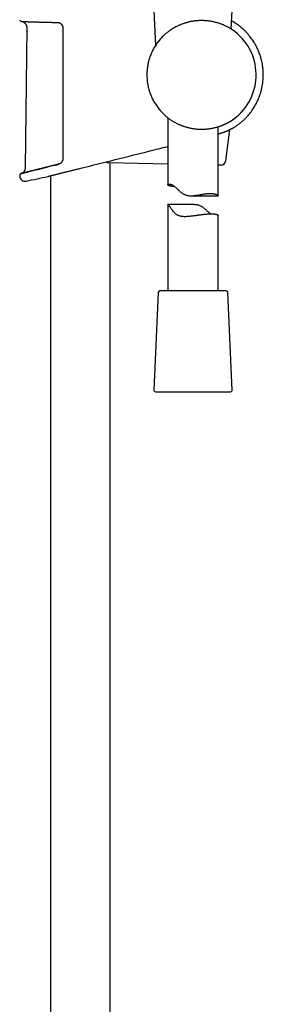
# Model space of a CAD drawing. Header units: millimetres. Extents: x 8 to 1577, y 12 to 2536.
# Tile 62 of 66: x 1109 to 1181, y 1666 to 1959. Entities that reach past the tile are written whole.
import ezdxf

# ---------------------------------------------------------------- set-up
doc = ezdxf.new("R2010")
doc.units = ezdxf.units.MM

msp = doc.modelspace()

# ---------------------------------------------------------------- linework, layer by layer
at = {"color": 7, "linetype": 'Continuous', "lineweight": 30}
for p, q in [((1148.72, 1962.09), (1149.18, 1951.62)), ((1171.74, 1956.52), (1171.98, 1962.09)), ((1110.9, 1956.99), (1110.48, 1915.28)), ((1153.23, 1955.93), (1153.22, 1955.92)), ((1152.85, 1930.16), (1152.85, 1910.23)), ((1167.85, 1906.93), (1167.85, 1927.48)), ((1170.11, 1917.35), (1171.33, 1926.64)), ((1152.85, 1916.36), (1135.2, 1916.72)), ((1135.75, 1429.02), (1135.75, 1916.7)), ((1168.6, 1916.05), (1167.85, 1916.06)), ((1126.33, 1914.97), (1126.37, 1914.98)), ((1126.37, 1914.98), (1126.94, 1915.13)), ((1126.94, 1915.13), (1126.97, 1915.13)), ((1126.97, 1915.13), (1126.97, 1915.13)), ((1117.2, 1912.69), (1117.2, 1912.69)), ((1117.95, 1912.88), (1117.95, 1429.99)), ((1152.85, 1904.27), (1152.85, 1878.61)), ((1160.57, 1904.29), (1152.88, 1904.29)), ((1159.74, 1906.93), (1167.84, 1906.93)), ((1167.85, 1878.61), (1167.85, 1901.04)), ((1149.98, 1878.13), (1148.72, 1849.13)), ((1167.51, 1878.61), (1150.48, 1878.61)), ((1170.22, 1878.61), (1167.51, 1878.61)), ((1171.98, 1849.13), (1170.72, 1878.13)), ((1149.22, 1848.61), (1171.48, 1848.61))]:
    msp.add_line(p, q, dxfattribs=at)
at = {"color": 7, "linetype": 'Continuous', "lineweight": 30, "flags": 128}
msp.add_lwpolyline([(1108.81, 1913.03), (1108.81, 1913.01), (1108.81, 1912.98), (1108.81, 1912.96), (1108.81, 1912.93), (1108.81, 1912.91), (1108.81, 1912.88), (1108.81, 1912.86), (1108.81, 1912.83)], dxfattribs=at)
at = {"color": 7, "linetype": 'Continuous', "lineweight": 30}
for centre, radius, start, end in [((1109.32, 1959.31), 0.5, 178.9356, 267.7678), ((1162.85, 1942.91), 16.27, 302.8226, 52.1725), ((1150.48, 1933.11), 0.5, 187.5344, 249.9176), ((1135.23, 1918.22), 1.5, 235.356, 268.85), ((1168.63, 1917.55), 1.5, 268.85, 352.5322), ((1109.31, 1913.04), 0.5, 103.9962, 181.028), ((1110.41, 1912.86), 1.6, 181.0518, 281.7311), ((1027.95, 2310.07), 407.28, 281.7282, 282.6567), ((1150.48, 1878.11), 0.5, 90, 177.5187), ((1170.22, 1878.11), 0.5, 2.4813, 90), ((1149.22, 1849.11), 0.5, 177.5187, 270), ((1171.48, 1849.11), 0.5, 270, 2.4813)]:
    msp.add_arc(centre, radius, start, end, dxfattribs=at)
for points, knots in [([(1109.3, 1958.81), (1109.3, 1958.81), (1109.3, 1958.81), (1109.31, 1958.81), (1109.33, 1958.81), (1109.36, 1958.81), (1109.41, 1958.81), (1109.46, 1958.81), (1109.53, 1958.8), (1109.61, 1958.8), (1109.69, 1958.8), (1109.79, 1958.79), (1109.9, 1958.79), (1110.02, 1958.78), (1110.16, 1958.78), (1110.3, 1958.77), (1110.45, 1958.77), (1110.61, 1958.76), (1110.79, 1958.76), (1110.97, 1958.75), (1111.17, 1958.74), (1111.37, 1958.73), (1111.59, 1958.73), (1111.81, 1958.72), (1112.04, 1958.71), (1112.29, 1958.7), (1112.54, 1958.69), (1112.8, 1958.69), (1113.07, 1958.68), (1113.35, 1958.67), (1113.64, 1958.66), (1113.93, 1958.65), (1114.24, 1958.64), (1114.55, 1958.63), (1114.88, 1958.62), (1115.21, 1958.61), (1115.54, 1958.6), (1115.88, 1958.59), (1116.23, 1958.59), (1116.59, 1958.58), (1116.95, 1958.57), (1117.32, 1958.56), (1117.7, 1958.55), (1118.08, 1958.54), (1118.47, 1958.53), (1118.86, 1958.52), (1119.26, 1958.52), (1119.65, 1958.51), (1119.92, 1958.5), (1120.05, 1958.5)], [0, 0, 0, 0, 0.011364, 0.031521, 0.052596, 0.073928, 0.095471, 0.117111, 0.138794, 0.160466, 0.182075, 0.203578, 0.224943, 0.246421, 0.267975, 0.2895, 0.311017, 0.332543, 0.354094, 0.375691, 0.397347, 0.418891, 0.440395, 0.461957, 0.483554, 0.505165, 0.526763, 0.548324, 0.569826, 0.591304, 0.612834, 0.634429, 0.656065, 0.677722, 0.699374, 0.720995, 0.742566, 0.764051, 0.785584, 0.807141, 0.828665, 0.850177, 0.871698, 0.893242, 0.914829, 0.936482, 0.958014, 0.979517, 1, 1, 1, 1]), ([(1109.33, 1958.81), (1109.38, 1958.8), (1109.47, 1958.79), (1109.6, 1958.76), (1109.71, 1958.72), (1109.81, 1958.69), (1109.92, 1958.64), (1110.06, 1958.56), (1110.2, 1958.45), (1110.32, 1958.35), (1110.42, 1958.25), (1110.53, 1958.12), (1110.63, 1957.97), (1110.74, 1957.77), (1110.81, 1957.57), (1110.86, 1957.37), (1110.89, 1957.19), (1110.9, 1957.06), (1110.9, 1956.99)], [0, 0, 0, 0, 0.053309, 0.107671, 0.153159, 0.189409, 0.219607, 0.295797, 0.373494, 0.418149, 0.471859, 0.534977, 0.607794, 0.690566, 0.783599, 0.851389, 0.9236, 1, 1, 1, 1]), ([(1120.05, 1958.5), (1120.05, 1958.5), (1120.1, 1958.5), (1120.19, 1958.49), (1120.32, 1958.47), (1120.45, 1958.44), (1120.58, 1958.4), (1120.7, 1958.35), (1120.82, 1958.29), (1120.94, 1958.22), (1121.04, 1958.14), (1121.14, 1958.05), (1121.23, 1957.96), (1121.3, 1957.88), (1121.33, 1957.84), (1121.33, 1957.83)], [0, 0, 0, 0, 0.0083467, 0.1018351, 0.1949193, 0.2866144, 0.3767032, 0.4667142, 0.5562051, 0.6446715, 0.7316964, 0.8169147, 0.9009423, 0.9844677, 1, 1, 1, 1]), ([(1121.33, 1957.83), (1121.34, 1957.82), (1121.38, 1957.77), (1121.45, 1957.66), (1121.52, 1957.52), (1121.58, 1957.36), (1121.62, 1957.2), (1121.65, 1957.04), (1121.65, 1956.93), (1121.65, 1956.87)], [0, 0, 0, 0, 0.0401318, 0.2000921, 0.3601132, 0.520341, 0.6805882, 0.8405543, 1, 1, 1, 1]), ([(1172.83, 1955.77), (1172.83, 1955.77), (1172.82, 1955.77), (1172.79, 1955.8), (1172.73, 1955.84), (1172.66, 1955.9), (1172.57, 1955.96), (1172.47, 1956.03), (1172.35, 1956.11), (1172.23, 1956.2), (1172.09, 1956.3), (1171.93, 1956.4), (1171.76, 1956.51), (1171.58, 1956.62), (1171.38, 1956.75), (1171.15, 1956.88), (1170.89, 1957.02), (1170.63, 1957.16), (1170.34, 1957.31), (1170.04, 1957.46), (1169.71, 1957.61), (1169.38, 1957.76), (1169.02, 1957.9), (1168.63, 1958.05), (1168.21, 1958.2), (1167.77, 1958.34), (1167.31, 1958.47), (1166.84, 1958.59), (1166.34, 1958.71), (1165.82, 1958.81), (1165.34, 1958.88), (1164.9, 1958.94), (1164.51, 1958.98), (1164.1, 1959.02), (1163.69, 1959.04), (1163.27, 1959.06), (1162.84, 1959.06), (1162.41, 1959.05), (1161.99, 1959.03), (1161.56, 1959), (1161.14, 1958.96), (1160.71, 1958.91), (1160.29, 1958.85), (1159.86, 1958.78), (1159.43, 1958.69), (1159, 1958.59), (1158.58, 1958.48), (1158.18, 1958.37), (1157.79, 1958.25), (1157.4, 1958.11), (1157.01, 1957.97), (1156.63, 1957.82), (1156.25, 1957.66), (1155.88, 1957.49), (1155.43, 1957.27), (1154.9, 1957), (1154.32, 1956.66), (1153.77, 1956.31), (1153.44, 1956.07), (1153.28, 1955.96)], [0, 0, 0, 0, 0.002956, 0.019957, 0.036958, 0.054106, 0.071254, 0.086928, 0.102602, 0.118371, 0.13414, 0.150181, 0.166223, 0.182347, 0.198472, 0.216795, 0.235118, 0.253548, 0.271977, 0.290731, 0.309484, 0.328348, 0.347212, 0.367821, 0.388429, 0.409201, 0.429972, 0.4513, 0.472628, 0.494173, 0.515718, 0.531285, 0.546852, 0.562518, 0.578183, 0.594169, 0.610154, 0.626256, 0.642357, 0.65797, 0.673583, 0.689306, 0.705028, 0.721092, 0.737155, 0.753331, 0.769508, 0.784883, 0.800257, 0.81572, 0.831183, 0.846903, 0.862622, 0.878421, 0.89422, 0.921176, 0.948216, 0.975494, 1, 1, 1, 1]), ([(1172.82, 1927.45), (1173.05, 1927.6), (1173.5, 1927.9), (1174.15, 1928.38), (1174.77, 1928.89), (1175.37, 1929.42), (1175.94, 1929.98), (1176.48, 1930.55), (1176.99, 1931.13), (1177.47, 1931.74), (1177.92, 1932.36), (1178.35, 1932.99), (1178.74, 1933.63), (1179.1, 1934.28), (1179.44, 1934.94), (1179.77, 1935.67), (1180.09, 1936.48), (1180.4, 1937.35), (1180.66, 1938.25), (1180.87, 1939.16), (1181.04, 1940.08), (1181.16, 1941), (1181.23, 1941.94), (1181.25, 1942.72), (1181.25, 1943.34), (1181.23, 1943.81), (1181.2, 1944.29), (1181.16, 1944.79), (1181.1, 1945.31), (1181.02, 1945.86), (1180.91, 1946.44), (1180.79, 1947.03), (1180.64, 1947.62), (1180.47, 1948.21), (1180.28, 1948.83), (1180.05, 1949.45), (1179.79, 1950.09), (1179.5, 1950.74), (1179.18, 1951.4), (1178.82, 1952.07), (1178.42, 1952.72), (1178.01, 1953.35), (1177.56, 1953.96), (1177.08, 1954.57), (1176.56, 1955.18), (1176.04, 1955.75), (1175.51, 1956.27), (1174.98, 1956.75), (1174.42, 1957.22), (1173.84, 1957.67), (1173.22, 1958.11), (1172.57, 1958.53), (1172.11, 1958.82), (1171.86, 1958.95), (1171.84, 1958.96)], [0, 0, 0, 0, 0.0214593, 0.0429207, 0.0642043, 0.08531, 0.1062374, 0.1269859, 0.1475551, 0.1679447, 0.1881549, 0.2081862, 0.2280395, 0.2477149, 0.2672709, 0.286846, 0.3113483, 0.3358878, 0.3604646, 0.3850795, 0.4097342, 0.4344289, 0.459163, 0.4839356, 0.4963371, 0.5087478, 0.5211825, 0.5342013, 0.5480914, 0.5628528, 0.578486, 0.5949912, 0.6105207, 0.6267502, 0.6436794, 0.6613079, 0.6796355, 0.6983159, 0.7176703, 0.7376992, 0.7584036, 0.7778125, 0.7977799, 0.8183055, 0.8393885, 0.8610285, 0.8794875, 0.898333, 0.9175656, 0.9371861, 0.9571945, 0.9775908, 0.9983745, 1, 1, 1, 1]), ([(1121.65, 1956.87), (1121.65, 1956.54), (1121.65, 1954.87), (1121.65, 1951.87), (1121.65, 1947.87), (1121.65, 1943.87), (1121.65, 1939.87), (1121.65, 1935.71), (1121.65, 1931.38), (1121.65, 1926.89), (1121.65, 1922.41), (1121.65, 1919.42), (1121.65, 1917.92)], [0, 0, 0, 0, 0.025673, 0.128366, 0.231059, 0.333752, 0.436449, 0.539147, 0.654357, 0.769567, 0.884783, 1, 1, 1, 1]), ([(1153.22, 1955.92), (1153.09, 1955.83), (1152.84, 1955.64), (1152.45, 1955.33), (1152.06, 1955), (1151.65, 1954.62), (1151.22, 1954.2), (1150.78, 1953.73), (1150.35, 1953.23), (1149.93, 1952.71), (1149.53, 1952.16), (1149.28, 1951.78), (1149.16, 1951.59)], [0, 0, 0, 0, 0.086846, 0.173698, 0.26204, 0.350387, 0.456731, 0.563205, 0.669581, 0.779679, 0.889877, 1, 1, 1, 1]), ([(1149.16, 1951.59), (1149.04, 1951.39), (1148.8, 1951.01), (1148.48, 1950.42), (1148.18, 1949.82), (1147.9, 1949.19), (1147.65, 1948.56), (1147.42, 1947.9), (1147.22, 1947.24), (1147.06, 1946.59), (1146.93, 1945.98), (1146.82, 1945.38), (1146.74, 1944.77), (1146.68, 1944.15), (1146.64, 1943.53), (1146.64, 1943.12), (1146.64, 1942.91)], [0, 0, 0, 0, 0.073603, 0.147269, 0.220936, 0.294538, 0.370278, 0.446088, 0.521898, 0.597638, 0.663196, 0.728843, 0.796434, 0.864024, 0.932012, 1, 1, 1, 1]), ([(1146.64, 1942.91), (1146.64, 1942.75), (1146.64, 1942.42), (1146.67, 1941.86), (1146.72, 1941.25), (1146.8, 1940.58), (1146.91, 1939.92), (1147.05, 1939.25), (1147.22, 1938.59), (1147.42, 1937.92), (1147.65, 1937.27), (1147.9, 1936.63), (1148.18, 1936.01), (1148.48, 1935.4), (1148.8, 1934.81), (1149.16, 1934.23), (1149.54, 1933.66), (1149.94, 1933.1), (1150.38, 1932.55), (1150.68, 1932.2), (1150.83, 1932.03)], [0, 0, 0, 0, 0.041422, 0.082882, 0.139356, 0.195879, 0.252403, 0.308877, 0.366991, 0.425158, 0.483325, 0.541439, 0.597913, 0.654437, 0.71096, 0.767435, 0.82555, 0.883717, 0.941885, 1, 1, 1, 1]), ([(1150.83, 1932.03), (1150.97, 1931.89), (1151.23, 1931.6), (1151.65, 1931.19), (1152.08, 1930.79), (1152.5, 1930.43), (1152.91, 1930.11), (1153.29, 1929.82), (1153.68, 1929.55), (1154.08, 1929.29), (1154.49, 1929.04), (1154.76, 1928.88), (1154.89, 1928.81)], [0, 0, 0, 0, 0.110008, 0.220012, 0.331039, 0.442061, 0.533925, 0.625837, 0.717689, 0.811775, 0.905929, 1, 1, 1, 1]), ([(1154.89, 1928.81), (1155.04, 1928.73), (1155.34, 1928.57), (1155.76, 1928.36), (1156.15, 1928.18), (1156.51, 1928.02), (1156.87, 1927.88), (1157.24, 1927.74), (1157.62, 1927.6), (1158, 1927.48), (1158.4, 1927.36), (1158.79, 1927.25), (1159.2, 1927.16), (1159.6, 1927.07), (1160.02, 1926.99), (1160.43, 1926.92), (1160.86, 1926.86), (1161.28, 1926.81), (1161.71, 1926.78), (1162.15, 1926.75), (1162.61, 1926.74), (1163.07, 1926.73), (1163.54, 1926.74), (1164, 1926.77), (1164.46, 1926.8), (1164.92, 1926.85), (1165.37, 1926.91), (1165.81, 1926.98), (1166.23, 1927.06), (1166.64, 1927.15), (1167.04, 1927.25), (1167.43, 1927.35), (1167.8, 1927.47), (1168.17, 1927.58), (1168.53, 1927.71), (1168.85, 1927.83), (1169.13, 1927.94), (1169.39, 1928.05), (1169.64, 1928.15), (1169.88, 1928.26), (1170.1, 1928.37), (1170.32, 1928.47), (1170.52, 1928.58), (1170.7, 1928.67), (1170.86, 1928.76), (1171, 1928.83), (1171.13, 1928.91), (1171.25, 1928.98), (1171.35, 1929.04), (1171.45, 1929.1), (1171.53, 1929.14), (1171.59, 1929.18), (1171.64, 1929.21), (1171.66, 1929.23), (1171.67, 1929.23)], [0, 0, 0, 0, 0.023931, 0.047908, 0.065499, 0.08309, 0.100765, 0.118441, 0.136399, 0.154357, 0.172422, 0.190486, 0.208656, 0.226827, 0.245121, 0.263416, 0.282113, 0.300811, 0.319652, 0.338494, 0.359246, 0.379999, 0.400945, 0.421892, 0.443439, 0.464986, 0.486731, 0.508476, 0.529666, 0.550856, 0.572212, 0.593567, 0.615418, 0.63727, 0.659284, 0.681298, 0.699663, 0.718027, 0.736487, 0.754946, 0.773709, 0.792472, 0.811346, 0.830219, 0.846947, 0.863674, 0.880494, 0.897315, 0.91445, 0.931586, 0.948842, 0.966097, 0.983156, 1, 1, 1, 1]), ([(1167.85, 1925.34), (1167.95, 1925.37), (1168.13, 1925.42), (1168.4, 1925.49), (1168.66, 1925.57), (1168.92, 1925.66), (1169.18, 1925.75), (1169.44, 1925.84), (1169.69, 1925.93), (1169.93, 1926.02), (1170.16, 1926.12), (1170.39, 1926.21), (1170.6, 1926.3), (1170.81, 1926.39), (1171, 1926.48), (1171.19, 1926.57), (1171.37, 1926.66), (1171.54, 1926.74), (1171.7, 1926.82), (1171.84, 1926.9), (1171.98, 1926.97), (1172.1, 1927.04), (1172.22, 1927.1), (1172.32, 1927.16), (1172.42, 1927.21), (1172.5, 1927.26), (1172.57, 1927.3), (1172.64, 1927.34), (1172.69, 1927.37), (1172.73, 1927.4), (1172.76, 1927.41), (1172.77, 1927.41)], [0, 0, 0, 0, 0.036008, 0.068486, 0.102492, 0.137967, 0.173753, 0.209762, 0.245896, 0.282045, 0.31807, 0.353636, 0.389675, 0.425606, 0.461409, 0.497065, 0.532557, 0.567874, 0.60298, 0.637575, 0.67206, 0.706305, 0.740258, 0.773867, 0.807081, 0.839839, 0.871534, 0.904407, 0.937, 0.969379, 1, 1, 1, 1]), ([(1172.78, 1927.42), (1172.79, 1927.43), (1172.82, 1927.45), (1172.82, 1927.45), (1172.82, 1927.45)], [0, 0, 0, 0, 0.426627, 1, 1, 1, 1]), ([(1126.97, 1915.13), (1133.8, 1916.84), (1142.43, 1919), (1151.05, 1921.16), (1152.85, 1921.61)], [0, 0, 0, 0, 0.791729, 1, 1, 1, 1]), ([(1119.21, 1916.03), (1119.09, 1916), (1118.85, 1915.94), (1118.47, 1915.85), (1118.2, 1915.78), (1118.06, 1915.75), (1118.05, 1915.74)], [0, 0, 0, 0, 0.291684, 0.631058, 0.970203, 1, 1, 1, 1]), ([(1119.21, 1916.03), (1119.21, 1916.03), (1119.6, 1916.13), (1120.01, 1916.23), (1120.42, 1916.34)], [0, 0, 0, 0, 0.002856, 1, 1, 1, 1]), ([(1120.41, 1916.33), (1120.3, 1916.31), (1120.05, 1916.24), (1119.67, 1916.15), (1119.38, 1916.08), (1119.23, 1916.04), (1119.21, 1916.03)], [0, 0, 0, 0, 0.272216, 0.612996, 0.952308, 1, 1, 1, 1]), ([(1121.34, 1916.97), (1121.32, 1916.95), (1121.28, 1916.89), (1121.2, 1916.8), (1121.11, 1916.71), (1121.01, 1916.63), (1120.9, 1916.55), (1120.79, 1916.48), (1120.67, 1916.43), (1120.55, 1916.38), (1120.46, 1916.35), (1120.41, 1916.34), (1120.41, 1916.34)], [0, 0, 0, 0, 0.0762825, 0.1850438, 0.2940808, 0.4049999, 0.5181904, 0.6336164, 0.7511114, 0.8703932, 0.9910876, 1, 1, 1, 1]), ([(1121.65, 1917.92), (1121.65, 1917.84), (1121.64, 1917.67), (1121.58, 1917.42), (1121.48, 1917.18), (1121.39, 1917.04), (1121.34, 1916.97)], [0, 0, 0, 0, 0.247937, 0.495908, 0.747924, 1, 1, 1, 1]), ([(1109.24, 1913.54), (1109.23, 1913.54), (1109.21, 1913.53), (1109.19, 1913.53), (1109.19, 1913.53), (1109.19, 1913.53), (1109.19, 1913.53)], [0, 0, 0, 0, 0.288889, 0.622909, 0.938291, 1, 1, 1, 1]), ([(1109.21, 1913.53), (1109.22, 1913.53), (1109.24, 1913.54), (1109.39, 1913.58), (1109.64, 1913.64), (1109.99, 1913.73), (1110.43, 1913.84), (1110.97, 1913.97), (1111.6, 1914.13), (1112.31, 1914.31), (1113.09, 1914.5), (1113.96, 1914.72), (1114.9, 1914.95), (1115.89, 1915.2), (1116.6, 1915.38), (1116.96, 1915.47)], [0, 0, 0, 0, 0.076023, 0.153205, 0.230558, 0.307324, 0.38396, 0.460922, 0.538387, 0.615328, 0.691988, 0.768806, 0.846187, 0.923334, 1, 1, 1, 1]), ([(1110.48, 1915.28), (1110.48, 1915.21), (1110.47, 1915.09), (1110.44, 1914.92), (1110.4, 1914.76), (1110.36, 1914.63), (1110.31, 1914.51), (1110.26, 1914.42), (1110.22, 1914.34), (1110.16, 1914.26), (1110.09, 1914.16), (1109.99, 1914.03), (1109.87, 1913.91), (1109.73, 1913.8), (1109.58, 1913.7), (1109.41, 1913.61), (1109.29, 1913.56), (1109.22, 1913.54)], [0, 0, 0, 0, 0.085313, 0.162543, 0.231914, 0.293561, 0.347556, 0.393946, 0.432801, 0.46671, 0.522638, 0.592595, 0.676024, 0.747047, 0.824901, 0.909289, 1, 1, 1, 1]), ([(1109.39, 1913.58), (1109.37, 1913.57), (1109.33, 1913.56), (1109.28, 1913.55), (1109.25, 1913.54), (1109.24, 1913.54), (1109.24, 1913.54)], [0, 0, 0, 0, 0.3016598, 0.6283996, 0.9554098, 1, 1, 1, 1]), ([(1109.64, 1913.64), (1109.61, 1913.63), (1109.54, 1913.62), (1109.46, 1913.6), (1109.41, 1913.58), (1109.39, 1913.58), (1109.39, 1913.58)], [0, 0, 0, 0, 0.322846, 0.650477, 0.975566, 1, 1, 1, 1]), ([(1109.99, 1913.73), (1109.99, 1913.73), (1109.94, 1913.72), (1109.86, 1913.69), (1109.74, 1913.67), (1109.67, 1913.65), (1109.64, 1913.64), (1109.64, 1913.64)], [0, 0, 0, 0, 0.005653, 0.335625, 0.665546, 0.995689, 1, 1, 1, 1]), ([(1110.43, 1913.84), (1110.43, 1913.84), (1110.37, 1913.82), (1110.26, 1913.8), (1110.12, 1913.76), (1110.03, 1913.74), (1109.99, 1913.73)], [0, 0, 0, 0, 0.013512, 0.34313, 0.674751, 1, 1, 1, 1]), ([(1110.97, 1913.97), (1110.96, 1913.97), (1110.89, 1913.95), (1110.76, 1913.92), (1110.59, 1913.88), (1110.48, 1913.85), (1110.43, 1913.84)], [0, 0, 0, 0, 0.028876, 0.359093, 0.687455, 1, 1, 1, 1]), ([(1111.6, 1914.13), (1111.59, 1914.13), (1111.51, 1914.11), (1111.36, 1914.07), (1111.15, 1914.02), (1111.03, 1913.99), (1110.97, 1913.97)], [0, 0, 0, 0, 0.035504, 0.366267, 0.697671, 1, 1, 1, 1]), ([(1112.3, 1914.31), (1112.3, 1914.3), (1112.2, 1914.28), (1112.03, 1914.24), (1111.81, 1914.18), (1111.66, 1914.15), (1111.6, 1914.13)], [0, 0, 0, 0, 0.0329959, 0.3687646, 0.7027598, 1, 1, 1, 1]), ([(1113.09, 1914.5), (1113.08, 1914.5), (1112.98, 1914.47), (1112.79, 1914.43), (1112.54, 1914.36), (1112.38, 1914.32), (1112.3, 1914.31)], [0, 0, 0, 0, 0.028333, 0.363152, 0.697948, 1, 1, 1, 1]), ([(1113.95, 1914.72), (1113.95, 1914.72), (1113.84, 1914.69), (1113.63, 1914.64), (1113.35, 1914.57), (1113.17, 1914.52), (1113.09, 1914.5)], [0, 0, 0, 0, 0.023216, 0.359105, 0.694011, 1, 1, 1, 1]), ([(1114.89, 1914.95), (1114.89, 1914.95), (1114.77, 1914.92), (1114.55, 1914.87), (1114.24, 1914.79), (1114.05, 1914.74), (1113.95, 1914.72)], [0, 0, 0, 0, 0.0212945, 0.3564707, 0.6904886, 1, 1, 1, 1]), ([(1115.89, 1915.2), (1115.89, 1915.2), (1115.77, 1915.17), (1115.54, 1915.11), (1115.21, 1915.03), (1115, 1914.98), (1114.89, 1914.95)], [0, 0, 0, 0, 0.008972, 0.34672, 0.684308, 1, 1, 1, 1]), ([(1116.95, 1915.47), (1116.83, 1915.44), (1116.59, 1915.38), (1116.24, 1915.29), (1116.01, 1915.23), (1115.89, 1915.2)], [0, 0, 0, 0, 0.33043, 0.66959, 1, 1, 1, 1]), ([(1118.05, 1915.74), (1117.93, 1915.71), (1117.69, 1915.65), (1117.33, 1915.56), (1117.07, 1915.5), (1116.95, 1915.47), (1116.95, 1915.47)], [0, 0, 0, 0, 0.31064, 0.65089, 0.990748, 1, 1, 1, 1]), ([(1117.19, 1912.69), (1117.19, 1912.69), (1117.19, 1912.69), (1117.22, 1912.7), (1117.28, 1912.71), (1117.37, 1912.74), (1117.49, 1912.77), (1117.64, 1912.8), (1117.81, 1912.85), (1118.02, 1912.9), (1118.25, 1912.95), (1118.5, 1913.02), (1118.78, 1913.09), (1119.08, 1913.16), (1119.41, 1913.24), (1119.76, 1913.33), (1120.14, 1913.43), (1120.53, 1913.52), (1120.95, 1913.63), (1121.38, 1913.73), (1121.83, 1913.85), (1122.3, 1913.97), (1122.79, 1914.09), (1123.28, 1914.21), (1123.78, 1914.34), (1124.28, 1914.46), (1124.79, 1914.59), (1125.31, 1914.72), (1125.83, 1914.85), (1126.17, 1914.93), (1126.33, 1914.97)], [0, 0, 0, 0, 0.021429, 0.057989, 0.09458, 0.13114, 0.166368, 0.201623, 0.236851, 0.273081, 0.309341, 0.345571, 0.381194, 0.416843, 0.452465, 0.489073, 0.525709, 0.562317, 0.59884, 0.63539, 0.671914, 0.709439, 0.746993, 0.784519, 0.820451, 0.856408, 0.89234, 0.929184, 0.966055, 1, 1, 1, 1]), ([(1154.9, 1909.67), (1154.85, 1909.67), (1154.73, 1909.67), (1154.55, 1909.68), (1154.3, 1909.7), (1154.01, 1909.73), (1153.76, 1909.77), (1153.58, 1909.8), (1153.45, 1909.84), (1153.34, 1909.87), (1153.2, 1909.92), (1153.06, 1909.98), (1152.96, 1910.05), (1152.9, 1910.11), (1152.87, 1910.15), (1152.85, 1910.2), (1152.85, 1910.24), (1152.86, 1910.28), (1152.88, 1910.31), (1152.91, 1910.35), (1152.96, 1910.37), (1153.02, 1910.4), (1153.1, 1910.41), (1153.19, 1910.42), (1153.31, 1910.42), (1153.46, 1910.41), (1153.64, 1910.37), (1153.84, 1910.3), (1154.07, 1910.2), (1154.31, 1910.08), (1154.56, 1909.92), (1154.82, 1909.73), (1155.08, 1909.52), (1155.32, 1909.3), (1155.56, 1909.08), (1155.8, 1908.85), (1156.05, 1908.61), (1156.3, 1908.38), (1156.57, 1908.14), (1156.85, 1907.92), (1157.14, 1907.7), (1157.44, 1907.51), (1157.76, 1907.33), (1158.1, 1907.19), (1158.46, 1907.07), (1158.83, 1906.99), (1159.21, 1906.95), (1159.6, 1906.93), (1159.95, 1906.93), (1160.27, 1906.95), (1160.63, 1906.98), (1161.08, 1907.03), (1161.62, 1907.11), (1162.16, 1907.2), (1162.69, 1907.3), (1163.22, 1907.39), (1163.74, 1907.47), (1164.2, 1907.54), (1164.58, 1907.58), (1164.9, 1907.61), (1165.21, 1907.62), (1165.41, 1907.63), (1165.51, 1907.63)], [0, 0, 0, 0, 0.008187, 0.021339, 0.034492, 0.059254, 0.084185, 0.096914, 0.109644, 0.122461, 0.135278, 0.16057, 0.186027, 0.199015, 0.212004, 0.225081, 0.238158, 0.251238, 0.264318, 0.277496, 0.290673, 0.304185, 0.317696, 0.331344, 0.34499, 0.362851, 0.380815, 0.399137, 0.417599, 0.435465, 0.453478, 0.471949, 0.490573, 0.506361, 0.522151, 0.538063, 0.553976, 0.570088, 0.586199, 0.602414, 0.618627, 0.63444, 0.650336, 0.666582, 0.682996, 0.69882, 0.714791, 0.731157, 0.747634, 0.758791, 0.769947, 0.792429, 0.815357, 0.838414, 0.861944, 0.885603, 0.909678, 0.933908, 0.950289, 0.966724, 0.983332, 1, 1, 1, 1]), ([(1165.51, 1907.63), (1165.58, 1907.63), (1165.72, 1907.62), (1165.93, 1907.62), (1166.12, 1907.6), (1166.31, 1907.58), (1166.49, 1907.55), (1166.66, 1907.52), (1166.82, 1907.48), (1167.02, 1907.42), (1167.23, 1907.35), (1167.45, 1907.25), (1167.59, 1907.16), (1167.68, 1907.1), (1167.75, 1907.04), (1167.81, 1906.99), (1167.84, 1906.95), (1167.85, 1906.94), (1167.85, 1906.93)], [0, 0, 0, 0, 0.048499, 0.096998, 0.145886, 0.194775, 0.24485, 0.294925, 0.345385, 0.395846, 0.492801, 0.590362, 0.68975, 0.739776, 0.789802, 0.86203, 0.934575, 1, 1, 1, 1]), ([(1152.85, 1904.27), (1152.85, 1904.28), (1152.86, 1904.3), (1152.9, 1904.29), (1152.95, 1904.27), (1153.01, 1904.22), (1153.09, 1904.15), (1153.18, 1904.05), (1153.28, 1903.93), (1153.38, 1903.78), (1153.5, 1903.61), (1153.63, 1903.42), (1153.78, 1903.21), (1153.94, 1902.97), (1154.11, 1902.73), (1154.29, 1902.49), (1154.49, 1902.24), (1154.7, 1902), (1154.93, 1901.78), (1155.18, 1901.56), (1155.46, 1901.37), (1155.77, 1901.2), (1156.1, 1901.06), (1156.46, 1900.96), (1156.83, 1900.88), (1157.22, 1900.83), (1157.62, 1900.8), (1157.98, 1900.8), (1158.3, 1900.8), (1158.67, 1900.82), (1159.14, 1900.86), (1159.72, 1900.91), (1160.3, 1900.99), (1160.88, 1901.06), (1161.45, 1901.14), (1162.03, 1901.22), (1162.51, 1901.29), (1162.89, 1901.34), (1163.19, 1901.38), (1163.48, 1901.41), (1163.76, 1901.44), (1164.05, 1901.47), (1164.33, 1901.49), (1164.6, 1901.51), (1164.86, 1901.53), (1165.11, 1901.54), (1165.34, 1901.55), (1165.56, 1901.56), (1165.78, 1901.56), (1165.99, 1901.56), (1166.2, 1901.55), (1166.39, 1901.54), (1166.63, 1901.53), (1166.89, 1901.5), (1167.12, 1901.46), (1167.28, 1901.42), (1167.39, 1901.39), (1167.49, 1901.35), (1167.61, 1901.3), (1167.72, 1901.24), (1167.8, 1901.17), (1167.84, 1901.11), (1167.85, 1901.08), (1167.85, 1901.05), (1167.85, 1901.04)], [0, 0, 0, 0, 0.0180997, 0.0366694, 0.0503067, 0.064024, 0.0780271, 0.0921459, 0.1057869, 0.1195205, 0.1334803, 0.1474948, 0.1637153, 0.1799384, 0.1962719, 0.2126058, 0.2291487, 0.2456899, 0.2623883, 0.279081, 0.2964806, 0.3140165, 0.331991, 0.3501185, 0.3675174, 0.3850368, 0.402899, 0.4208652, 0.4324538, 0.4440428, 0.4673905, 0.4912359, 0.5152364, 0.5388343, 0.56257, 0.5867334, 0.6110448, 0.623916, 0.6367872, 0.6497516, 0.662716, 0.6759807, 0.6892453, 0.7026166, 0.7159879, 0.7284481, 0.7409083, 0.7534591, 0.7660099, 0.7788475, 0.7916852, 0.8046221, 0.817559, 0.8419152, 0.8664372, 0.8789575, 0.8914779, 0.9040849, 0.916692, 0.9415687, 0.9666083, 0.9793838, 0.9921592, 1, 1, 1, 1]), ([(1165.53, 1901.56), (1165.46, 1901.61), (1165.31, 1901.73), (1165.08, 1901.93), (1164.83, 1902.15), (1164.58, 1902.38), (1164.32, 1902.61), (1164.06, 1902.85), (1163.79, 1903.08), (1163.5, 1903.31), (1163.2, 1903.52), (1162.89, 1903.71), (1162.57, 1903.89), (1162.22, 1904.04), (1161.85, 1904.15), (1161.48, 1904.23), (1161.1, 1904.28), (1160.79, 1904.29), (1160.62, 1904.29), (1160.57, 1904.29)], [0, 0, 0, 0, 0.051967, 0.112725, 0.173495, 0.234732, 0.295973, 0.357979, 0.419983, 0.482387, 0.544781, 0.605638, 0.666816, 0.729336, 0.792506, 0.853406, 0.91487, 0.977857, 1, 1, 1, 1])]:
    msp.add_open_spline(points, degree=3, knots=knots, dxfattribs=at)

doc.saveas('drawing.dxf')
